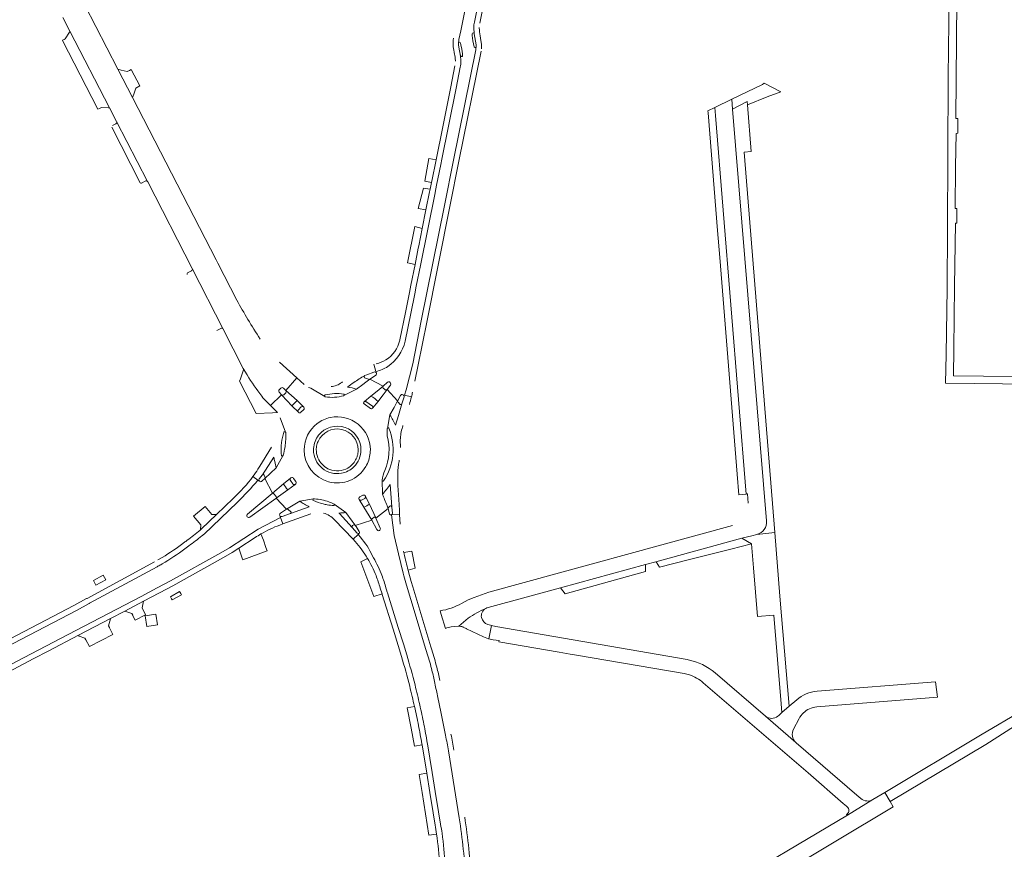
# Model space of a CAD drawing. Header units: metres. Extents: x 166325 to 190320, y 381923 to 404576.
# Tile 40 of 256: x 171566 to 171835, y 384229 to 384455. Entities that reach past the tile are written whole.
import ezdxf

# ---------------------------------------------------------------- set-up
doc = ezdxf.new("R2010")
doc.units = ezdxf.units.M
for name, color, linetype, lineweight in [('B-WE-VH-VERHARDING_ASFALT-GV', 8, 'Continuous', 18), ('B-WE-VH-VERHARDING_BETON-GV', 8, 'Continuous', 18), ('B-WE-VH-VERHARDING_BETONSTRAATSTEEN-GV', 8, 'Continuous', 18), ('B-WE-VH-VERHARDING_STRAATBAKSTEEN-GV', 8, 'Continuous', 18)]:
    doc.layers.add(name, color=color, linetype=linetype, lineweight=lineweight)

msp = doc.modelspace()

# ---------------------------------------------------------------- linework, layer by layer
at = {"layer": 'B-WE-VH-VERHARDING_ASFALT-GV', "flags": 128}
for points in [[(171701.718, 384527.539), (171701.432, 384526.11), (171686.609, 384452.186), (171686.152, 384449.905)], [(171706.751, 384527.167), (171706.639, 384526.732), (171705.092, 384524.264), (171704.804, 384523.945), (171703.625, 384520.975), (171703.428, 384519.998), (171700.358, 384504.666), (171700.137, 384503.565), (171699.195, 384498.861), (171699.072, 384498.247), (171698.034, 384493.067), (171696.511, 384485.462), (171694.989, 384477.862), (171694.01, 384472.973), (171693.888, 384472.363), (171692.955, 384467.708), (171692.709, 384466.478), (171692.263, 384464.253), (171690.333, 384454.611)], [(171690.333, 384454.611), (171692.263, 384464.253), (171692.709, 384466.478), (171692.955, 384467.708), (171693.888, 384472.363), (171694.01, 384472.973), (171694.989, 384477.862), (171696.511, 384485.462), (171698.034, 384493.067), (171699.072, 384498.247), (171699.195, 384498.861), (171700.137, 384503.565), (171700.358, 384504.666), (171703.428, 384519.998), (171703.625, 384520.975), (171704.804, 384523.945)], [(171691.806, 384454.33), (171693.734, 384463.958), (171694.18, 384466.184), (171694.426, 384467.414), (171695.358, 384472.067), (171695.481, 384472.678), (171696.46, 384477.568), (171697.982, 384485.167), (171699.279, 384491.642), (171699.505, 384492.772), (171700.543, 384497.952), (171700.666, 384498.566), (171701.608, 384503.27), (171701.829, 384504.372), (171703.379, 384512.112), (171704.899, 384519.703), (171705.091, 384520.659)], [(171625.598, 384378.787), (171620.391, 384388.901), (171619.923, 384389.812), (171597.156, 384434.037), (171593.173, 384441.775), (171581.156, 384465.118), (171572.229, 384482.46), (171569.945, 384487.017), (171566.686, 384493.521)], [(171819.801, 384472.322), (171819.675, 384454.565), (171819.561, 384439.73), (171819.435, 384418.408), (171819.331, 384398.261), (171819.212, 384382.07), (171818.954, 384363.989), (171818.791, 384356.142), (171842.144, 384355.907), (171859.12, 384355.76), (171875.315, 384355.657), (171891.134, 384355.578), (171899.806, 384355.535), (171901.004, 384380.808), (171901.883, 384398.004), (171902.383, 384406.414), (171902.483, 384408.678), (171902.559, 384411.028), (171902.386, 384418.306), (171902.245, 384424.197), (171901.946, 384432.649), (171901.443, 384448.237), (171901.046, 384460.476)], [(171861.869, 384357.683), (171820.992, 384358.149), (171821.083, 384365.549), (171821.211, 384382.643), (171821.499, 384399.8), (171821.917, 384399.818), (171821.924, 384403.808), (171821.422, 384403.831), (171821.522, 384415.222), (171821.663, 384424.275), (171822.124, 384424.286), (171822.112, 384428.336), (171821.622, 384428.345), (171821.709, 384438.984), (171821.879, 384460.68)], [(171578.141, 384455.903), (171580.087, 384452.135), (171590.893, 384431.208), (171592.783, 384427.548), (171601.257, 384411.141)], [(171690.19, 384453.171), (171690.279, 384451.428), (171690.633, 384449.391), (171690.808, 384448.382), (171690.799, 384447.931)], [(171690.279, 384451.428), (171690.19, 384453.171)], [(171692.21, 384449.015), (171692.022, 384450.265), (171691.937, 384450.831), (171691.767, 384451.963)], [(171690.289, 384447.842), (171689.899, 384449.495), (171689.719, 384450.957), (171689.787, 384451.416)], [(171670.883, 384353.037), (171671.324, 384352.924), (171671.745, 384354.321), (171673.57, 384361.489), (171675.874, 384373.136), (171682.189, 384404.597), (171684.676, 384416.987), (171690.702, 384447.007)], [(171690.702, 384447.007), (171684.676, 384416.987), (171682.189, 384404.597), (171675.874, 384373.136), (171673.57, 384361.489), (171671.745, 384354.321), (171671.324, 384352.924), (171673.18, 384352.447)], [(171684.596, 384447.959), (171684.696, 384447.346), (171684.748, 384447.022), (171684.866, 384446.296), (171685.074, 384445.018)], [(171686.553, 384445.271), (171686.479, 384445.863), (171686.32, 384446.754), (171686.034, 384448.362), (171686.027, 384448.818), (171686.029, 384448.904)], [(171686.147, 384416.692), (171692.175, 384446.724)], [(171686.525, 384448.892), (171686.684, 384448.479), (171686.696, 384448.421), (171686.943, 384447.244), (171687.125, 384445.956), (171687.104, 384445.488)], [(171686.612, 384445.453), (171686.479, 384445.863), (171686.553, 384445.271)], [(171685.036, 384442.643), (171683.888, 384436.931), (171681.705, 384426.073), (171679.893, 384417.056), (171679.798, 384416.583), (171678.812, 384411.679), (171678.657, 384410.907), (171678.279, 384409.026), (171678.149, 384408.38), (171677.148, 384403.4), (171676.126, 384398.318), (171675.177, 384393.594), (171675.046, 384392.944), (171674.159, 384388.528), (171673.032, 384382.921), (171672.619, 384380.866), (171671.533, 384375.465), (171669.991, 384367.959), (171669.977, 384367.891)], [(171671.448, 384367.596), (171671.46, 384367.657), (171673.004, 384375.169), (171674.09, 384380.57), (171674.503, 384382.625), (171675.63, 384388.232), (171679.62, 384408.084), (171679.75, 384408.73), (171680.128, 384410.611), (171680.283, 384411.384), (171681.269, 384416.287), (171681.364, 384416.76), (171685.359, 384436.635), (171686.505, 384442.339)], [(171674.149, 384356.687), (171675.041, 384361.198), (171677.345, 384372.843), (171683.66, 384404.302), (171686.147, 384416.692)], [(171601.306, 384411.045), (171613.394, 384387.453), (171613.408, 384387.426), (171621.873, 384370.944), (171627.299, 384360.201), (171628.406, 384358.405)], [(171638.285, 384354.793), (171638.903, 384354.203), (171641.979, 384357.591), (171637.198, 384361.872), (171637.172, 384361.896)], [(171663.615, 384358.973), (171663.504, 384359.349), (171662.924, 384361.314)], [(171662.924, 384361.314), (171663.504, 384359.349)], [(171663.421, 384358.306), (171661.837, 384357.249)], [(171663.504, 384359.349), (171663.615, 384358.973)], [(171643.92, 384355.852), (171641.979, 384357.591), (171638.903, 384354.203), (171642.066, 384351.443), (171643.775, 384349.694)], [(171654.356, 384356.502), (171654.203, 384356.362)], [(171660.375, 384351.188), (171662.146, 384352.655), (171663.88, 384354.039), (171665.518, 384355.347), (171661.837, 384357.249), (171660.772, 384356.457), (171659.948, 384355.845), (171658.189, 384354.537), (171654.793, 384352.787), (171654.771, 384352.775), (171654.749, 384352.765)], [(171661.837, 384357.249), (171665.518, 384355.347), (171666.637, 384356.416)], [(171667.439, 384355.677), (171666.529, 384354.457), (171669.409, 384351.334)], [(171632.385, 384352.635), (171632.706, 384352.214), (171633.474, 384351.406), (171634.774, 384350.1), (171637.725, 384353.039), (171637.124, 384353.734)], [(171637.725, 384353.039), (171634.774, 384350.1), (171636.702, 384348.165)], [(171637.172, 384354.438), (171637.582, 384354.789)], [(171642.362, 384348.244), (171640.563, 384350.025), (171637.849, 384352.948)], [(171645.761, 384354.777), (171649.532, 384352.576)], [(171654.793, 384352.787), (171658.189, 384354.537)], [(171662.146, 384352.655), (171660.375, 384351.188)], [(171666.624, 384343.852), (171667.337, 384347.547), (171668.447, 384349.576), (171669.409, 384351.334), (171666.529, 384354.457), (171665.445, 384352.975), (171665.409, 384352.926), (171664.133, 384351.182), (171662.562, 384349.383)], [(171671.17, 384352.414), (171670.611, 384350.559), (171669.668, 384347.408), (171668.858, 384344.702)], [(171673.18, 384352.447), (171671.324, 384352.924), (171670.883, 384353.037)], [(171640.563, 384350.025), (171642.362, 384348.244)], [(171643.775, 384349.694), (171642.066, 384351.443)], [(171662.031, 384349.254), (171660.262, 384350.525)], [(171660.696, 384351.182), (171660.715, 384351.171), (171660.735, 384351.161), (171662.527, 384349.928)], [(171662.562, 384349.383), (171664.133, 384351.182)], [(171643.783, 384348.92), (171643.068, 384348.231)], [(171667.337, 384347.547), (171666.624, 384343.852)], [(171638.871, 384342.859), (171637.368, 384346.728)], [(171670.173, 384338.676), (171670.129, 384340.71)], [(171634.994, 384338.725), (171631.832, 384333.541), (171631.343, 384332.74)], [(171638.11, 384336.333), (171636.336, 384333.095), (171633.182, 384330.175)], [(171636.336, 384333.095), (171638.11, 384336.333)], [(171637.716, 384336.568), (171637.683, 384336.91)], [(171632.539, 384331.209), (171635.695, 384335.964)], [(171628.511, 384320.509), (171635.202, 384326.1), (171635.232, 384326.121), (171635.299, 384326.166), (171633.182, 384330.175), (171632.421, 384329.485)], [(171631.343, 384329.73), (171629.966, 384330.739)], [(171629.966, 384330.739), (171631.343, 384329.73), (171631.751, 384329.431)], [(171631.751, 384329.431), (171631.343, 384329.73)], [(171633.182, 384330.175), (171635.299, 384326.166), (171638.316, 384328.718), (171640.188, 384330.255)], [(171641.555, 384328.602), (171641.523, 384328.58), (171639.478, 384327.118), (171636.308, 384324.816), (171639.141, 384321.838), (171642.773, 384323.994), (171646.459, 384324.618)], [(171640.188, 384330.255), (171638.316, 384328.718)], [(171639.478, 384327.118), (171641.523, 384328.58)], [(171640.82, 384328.72), (171640.184, 384329.62)], [(171665.188, 384329.704), (171665.305, 384325.921)], [(171665.532, 384325.231), (171665.305, 384325.921), (171665.188, 384329.704)], [(171667.426, 384328.589), (171667.845, 384322.423), (171667.848, 384322.381), (171667.984, 384320.71)], [(171667.723, 384320.242), (171669.963, 384320.37), (171669.897, 384321.528), (171669.727, 384324.508), (171669.514, 384328.239), (171669.461, 384329.172)], [(171624.621, 384324.769), (171620.076, 384320.4), (171615.973, 384316.456), (171615.69, 384316.184)], [(171625.648, 384323.676), (171616.647, 384315.029)], [(171636.208, 384324.732), (171629.161, 384319.622)], [(171639.141, 384321.838), (171636.308, 384324.816)], [(171646.459, 384324.618), (171642.773, 384323.994)], [(171646.465, 384324.183), (171646.447, 384324.19)], [(171646.54, 384324.632), (171646.657, 384324.626), (171646.773, 384324.619)], [(171652.131, 384323.191), (171655.309, 384320.928), (171657.042, 384318.553), (171657.866, 384317.424), (171657.888, 384317.394), (171662.398, 384318.814)], [(171655.309, 384320.928), (171652.131, 384323.191)], [(171662.367, 384318.866), (171660.245, 384322.371), (171658.947, 384324.424)], [(171658.947, 384324.424), (171660.245, 384322.371)], [(171660.454, 384324.713), (171659.592, 384324.291)], [(171660.692, 384325.318), (171661.792, 384323.202), (171663.469, 384319.502)], [(171661.792, 384323.202), (171660.692, 384325.318)], [(171637.311, 384320.07), (171637.481, 384319.592), (171638.118, 384317.796), (171645.78, 384320.516)], [(171645.324, 384322.487), (171640.2, 384320.625), (171637.954, 384319.842)], [(171658.375, 384315.325), (171657.069, 384316.844), (171653.563, 384320.608), (171653.43, 384320.751)], [(171667.246, 384320.487), (171666.845, 384321.971), (171663.507, 384319.418), (171664.694, 384316.644)], [(171663.507, 384319.418), (171666.845, 384321.971)], [(171670.112, 384317.767), (171669.963, 384320.37), (171667.723, 384320.242), (171668.158, 384317.476), (171668.462, 384314.68), (171669.656, 384309.643), (171670.959, 384304.356)], [(171670.959, 384304.356), (171669.656, 384309.643), (171668.462, 384314.68), (171668.158, 384317.476), (171667.723, 384320.242)], [(171340.119, 384162.6), (171354.154, 384169.91), (171365.036, 384175.577), (171400.313, 384193.949), (171453.009, 384221.493), (171479.897, 384235.548), (171502.186, 384247.199), (171530.069, 384261.773), (171543.202, 384268.638), (171552.594, 384273.547), (171569.548, 384282.409), (171581.729, 384288.776), (171599.463, 384298.067), (171603.836, 384300.37), (171607.458, 384302.278), (171621.195, 384309.952), (171623.568, 384311.277), (171631.374, 384316.366), (171637.481, 384319.592), (171637.311, 384320.07)], [(171637.267, 384317.494), (171638.118, 384317.796), (171637.481, 384319.592), (171631.374, 384316.366), (171623.568, 384311.277), (171621.195, 384309.952), (171607.458, 384302.278), (171603.836, 384300.37), (171599.463, 384298.067), (171581.729, 384288.776), (171569.548, 384282.409), (171552.594, 384273.547), (171543.202, 384268.638), (171530.069, 384261.773), (171502.186, 384247.199), (171479.897, 384235.548), (171453.009, 384221.493), (171400.313, 384193.949), (171365.036, 384175.577), (171354.154, 384169.91), (171340.119, 384162.6)], [(171652.252, 384318.905), (171657.284, 384313.619), (171658.663, 384314.931), (171658.93, 384315.186)], [(171663.792, 384316.26), (171662.398, 384318.814), (171657.888, 384317.394), (171658.096, 384317.069), (171658.922, 384315.781)], [(171659.267, 384314.175), (171658.663, 384314.931), (171657.284, 384313.619), (171657.836, 384313.039)], [(171658.93, 384315.186), (171658.663, 384314.931), (171659.267, 384314.175)], [(171550.064, 384270.532), (171553.289, 384272.218), (171561.079, 384276.29), (171563.229, 384277.414), (171570.243, 384281.08), (171574.109, 384283.101), (171582.424, 384287.447), (171591.163, 384292.015), (171595.008, 384294.025), (171600.162, 384296.74), (171604.535, 384299.043), (171608.173, 384300.959), (171621.927, 384308.642), (171624.348, 384309.994), (171626.141, 384311.177), (171630.595, 384314.115)], [(171610.848, 384312.467), (171610.515, 384312.217)], [(171611.413, 384311.016), (171611.739, 384311.26), (171612.134, 384311.548), (171612.527, 384311.837)], [(171671.203, 384309.616), (171671.119, 384309.976), (171671.037, 384310.336)], [(171603.12, 384307.443), (171584.736, 384297.499), (171584.616, 384297.434), (171581.159, 384295.564), (171561.848, 384285.453), (171552.51, 384280.563), (171548.469, 384278.448), (171534.028, 384270.9), (171519.835, 384263.444), (171509.815, 384258.243), (171467.906, 384236.333), (171466.035, 384235.355), (171450.887, 384227.435), (171445.875, 384224.807), (171431.237, 384217.133), (171427.338, 384215.089)], [(171604.45, 384308.21), (171604.26, 384308.097), (171604.07, 384307.986)], [(171605.222, 384306.924), (171604.824, 384306.689)], [(171338.701, 384167.222), (171370.993, 384184.041), (171371.025, 384184.057), (171383.708, 384190.707), (171398.654, 384198.48), (171401.819, 384200.145), (171416.692, 384207.888), (171426.824, 384213.188), (171451.582, 384226.106), (171468.601, 384235.004), (171520.533, 384262.116), (171534.726, 384269.572), (171562.544, 384284.124), (171581.864, 384294.24), (171585.33, 384296.115), (171585.45, 384296.18), (171603.843, 384306.128)], [(171675.456, 384294.281), (171673.546, 384300.627), (171673.116, 384302.135), (171672.41, 384304.737), (171672.283, 384305.223)], [(171671.672, 384301.729), (171672.107, 384300.203), (171673.903, 384294.237), (171677.028, 384283.855), (171677.289, 384282.986)], [(171664.674, 384300.314), (171665.172, 384298.717), (171665.206, 384298.608), (171668.17, 384289.114), (171669.561, 384284.656), (171670.457, 384281.707)], [(171671.893, 384282.139), (171670.993, 384285.103), (171669.602, 384289.561), (171666.638, 384299.055), (171666.604, 384299.164), (171666.113, 384300.739)], [(171678.719, 384283.44), (171678.464, 384284.287), (171675.456, 384294.281)], [(171682.489, 384260.237), (171681.311, 384266.111), (171680.313, 384270.98)], [(171676.031, 384257.88), (171676.084, 384257.558), (171677.348, 384249.845), (171678.205, 384244.622), (171679.117, 384239.057), (171679.664, 384235.72)], [(171681.144, 384235.963), (171680.597, 384239.3), (171679.685, 384244.865), (171678.828, 384250.088), (171677.557, 384257.839), (171677.51, 384258.128)], [(171683.266, 384255.924), (171686.224, 384237.669)]]:
    msp.add_lwpolyline(points, dxfattribs=at)
at = {"layer": 'B-WE-VH-VERHARDING_ASFALT-GV'}
for points in [[(171690.333, 384454.611, 0.0409818), (171690.19, 384453.171)], [(171691.767, 384451.963, -0.0414995), (171691.69, 384453.145)], [(171684.685, 384450.219, 0.0915903), (171684.596, 384447.959)], [(171686.029, 384448.904, -0.0429227), (171686.152, 384449.905)], [(171690.796, 384447.856, -0.0352943), (171690.702, 384447.007)], [(171690.799, 384447.931, -0.0671002), (171690.796, 384447.856)], [(171692.257, 384447.299, 0.0635041), (171692.21, 384449.015)], [(171685.074, 384445.018, -0.0234228), (171685.147, 384444.467)], [(171685.147, 384444.467, -0.0218559), (171685.171, 384443.919)], [(171686.505, 384442.339, 0.0518583), (171686.671, 384443.919)], [(171686.553, 384445.271, -0.0238773), (171686.641, 384444.596)], [(171686.671, 384443.919, 0.0236527), (171686.641, 384444.596)], [(171601.257, 384411.141, -0.0497557), (171601.306, 384411.045)], [(171628.594, 384373.535, -0.0102159), (171625.598, 384378.787)], [(171631.939, 384368.212, -0.0106389), (171628.594, 384373.535)], [(171669.977, 384367.891, -0.2111422), (171666.222, 384362.496)], [(171666.737, 384360.707, 0.1891388), (171671.448, 384367.596)], [(171666.737, 384360.707, -0.0791248), (171663.504, 384359.349)], [(171666.222, 384362.496, -0.0881989), (171663.569, 384361.464)], [(171662.96, 384359.205, -0.3973836), (171663.615, 384358.973)], [(171663.615, 384358.973, -0.398653), (171663.421, 384358.306)], [(171654.203, 384356.362, -0.1271008), (171651.266, 384355.243)], [(171637.124, 384353.734, -0.4232649), (171637.172, 384354.438)], [(171645.761, 384354.777, -0.0321275), (171645.148, 384355.019)], [(171649.532, 384352.576, -0.5525613), (171649.673, 384352.979)], [(171670.233, 384352.819, -0.3819214), (171670.883, 384353.037)], [(171670.883, 384353.037, -0.3829566), (171671.17, 384352.414)], [(171672.617, 384350.369, 0.0072107), (171673.18, 384352.447)], [(171673.18, 384352.447, 0.0045594), (171673.5, 384353.738)], [(171642.066, 384351.443, 0.0400507), (171640.563, 384350.025)], [(171643.076, 384349.671, -0.0300322), (171643.128, 384349.716)], [(171643.128, 384349.716, -0.3523566), (171643.775, 384349.694)], [(171660.197, 384351.04, -0.1471227), (171660.375, 384351.188)], [(171660.375, 384351.188, -0.2118224), (171660.696, 384351.182)], [(171662.527, 384349.928, -0.3651635), (171662.562, 384349.383)], [(171669.409, 384351.334, -0.1162171), (171669.475, 384351.456)], [(171643.775, 384349.694, -0.0483745), (171643.836, 384349.631)], [(171668.858, 384344.702, 0.0264941), (171667.337, 384347.547)], [(171643.939, 384337.988, -0.2343914), (171647.5, 384345.169)], [(171647.5, 384345.169, -0.1106394), (171651.085, 384346.812)], [(171670.745, 384344.216, -0.0097937), (171670.881, 384344.646)], [(171667.021, 384343.936, -0.2551222), (171665.576, 384329.531)], [(171666.596, 384341.8, -0.0438566), (171666.606, 384343.761)], [(171666.606, 384343.761, -0.1078557), (171666.624, 384343.852)], [(171666.624, 384343.852, -0.5340783), (171667.021, 384343.936)], [(171670.129, 384340.71, -0.0593004), (171670.745, 384344.216)], [(171637.749, 384336.407, -0.1670509), (171637.716, 384336.568)], [(171638.11, 384336.333, -0.4380077), (171637.749, 384336.407)], [(171638.213, 384336.521, -0.2297137), (171638.11, 384336.333)], [(171638.716, 384338.805, -0.0311193), (171638.213, 384336.521)], [(171661.981, 384337.988, -0.0229351), (171661.939, 384337.118)], [(171635.695, 384335.964, 0.0102539), (171635.921, 384334.781)], [(171635.921, 384334.781, 0.0148068), (171636.336, 384333.095)], [(171669.521, 384332.656, -0.0102174), (171669.634, 384333.731)], [(171669.634, 384333.731, -0.0153966), (171669.867, 384335.229)], [(171631.343, 384332.74, -0.0147363), (171629.966, 384330.739)], [(171632.449, 384331.124, -0.0972276), (171632.539, 384331.209)], [(171665.188, 384329.704, -0.0931625), (171665.952, 384332.39)], [(171669.461, 384329.172, -0.033869), (171669.521, 384332.656)], [(171629.966, 384330.739, -0.0490516), (171624.621, 384324.769)], [(171625.648, 384323.676, 0.0240829), (171631.343, 384329.73)], [(171632.421, 384329.485, -0.3970822), (171631.751, 384329.431)], [(171638.316, 384328.718, 0.0426828), (171639.478, 384327.118)], [(171640.107, 384329.768, -0.2487514), (171640.188, 384330.255)], [(171640.184, 384329.62, -0.0750909), (171640.107, 384329.768)], [(171640.188, 384330.255, -0.12205), (171640.377, 384330.41)], [(171665.576, 384329.531, -0.6216559), (171665.188, 384329.704)], [(171659.921, 384325.623, -0.373378), (171660.601, 384325.493)], [(171636.308, 384324.816, -0.0863088), (171636.208, 384324.732)], [(171646.459, 384324.618, -0.0979745), (171646.54, 384324.632)], [(171652.003, 384322.841, -0.0308482), (171650.222, 384323.022)], [(171650.684, 384323.805, -0.0276501), (171652.131, 384323.191)], [(171652.131, 384323.191, -0.6061468), (171652.003, 384322.841)], [(171658.947, 384324.424, -0.3069685), (171658.907, 384324.991)], [(171660.245, 384322.371, 0.0150413), (171661.792, 384323.202)], [(171660.692, 384325.318, -0.3473263), (171660.454, 384324.713)], [(171649.181, 384320.726, -0.1540968), (171652.252, 384318.905)], [(171667.723, 384320.242, -0.4045014), (171667.246, 384320.487)], [(171637.954, 384319.842, -0.3824697), (171637.311, 384320.07)], [(171662.398, 384318.814, -0.0594821), (171662.367, 384318.866)], [(171663.469, 384319.502, -0.0682387), (171663.507, 384319.418)], [(171615.097, 384315.706, -0.0096181), (171611.635, 384313.043)], [(171615.69, 384316.184, -0.0065606), (171615.097, 384315.706)], [(171616.029, 384314.53, 0.0080612), (171616.647, 384315.029)], [(171632.13, 384315.071, -0.0438654), (171637.267, 384317.494)], [(171610.515, 384312.217, -0.0281964), (171604.45, 384308.21)], [(171611.635, 384313.043, -0.0022604), (171610.848, 384312.467)], [(171616.029, 384314.53, -0.0095092), (171612.527, 384311.837)], [(171657.836, 384313.039, -0.0440888), (171661.211, 384308.386)], [(171662.497, 384309.157, 0.0773444), (171659.267, 384314.175)], [(171611.413, 384311.016, -0.0281048), (171605.222, 384306.924)], [(171661.211, 384308.386, -0.0198086), (171662.437, 384306.145)], [(171662.497, 384309.157, -0.0201005), (171663.78, 384306.813)], [(171664.919, 384304.272, 0.0200913), (171663.78, 384306.813)], [(171603.843, 384306.128, 0.0036223), (171604.824, 384306.689)], [(171664.919, 384304.272, -0.0265404), (171666.113, 384300.739)], [(171670.959, 384304.356, 0.0034796), (171671.672, 384301.729)], [(171677.289, 384282.986, -0.0176058), (171678.648, 384278.384)], [(171680.101, 384278.757, 0.0175566), (171678.719, 384283.44)], [(171670.457, 384281.707, -0.0104228), (171672.706, 384273.537)], [(171674.16, 384273.905, 0.0105674), (171671.893, 384282.139)], [(171678.648, 384278.384, -0.0127065), (171679.459, 384274.848)], [(171680.928, 384275.149, 0.01298), (171680.101, 384278.757)], [(171679.459, 384274.848, 0.0062429), (171680.313, 384270.98)], [(171672.706, 384273.537, -0.0072014), (171674.012, 384268.066)], [(171674.16, 384273.905, -0.0067909), (171675.457, 384268.485)], [(171675.457, 384268.485, -0.0066022), (171676.58, 384263.165)], [(171676.58, 384263.165, -0.0063208), (171677.51, 384258.128)], [(171682.489, 384260.237, -0.0062656), (171683.266, 384255.924)], [(171684.746, 384256.168, 0.0061996), (171683.961, 384260.527)], [(171687.929, 384220.532, 0.028999), (171686.224, 384237.669)], [(171689.428, 384220.581, 0.0290387), (171687.705, 384237.906)], [(171679.664, 384235.72, -0.006081), (171680.037, 384233.26)], [(171681.144, 384235.963, -0.006055), (171681.523, 384233.468)], [(171680.037, 384233.26, -0.0196005), (171680.885, 384224.794)], [(171682.382, 384224.889, 0.0194694), (171681.523, 384233.468)]]:
    msp.add_lwpolyline(points, format="xyb", dxfattribs=at)
at = {"layer": 'B-WE-VH-VERHARDING_BETON-GV'}
for points in [[(171686.525, 384448.892, 0.8387065), (171686.029, 384448.904)], [(171690.279, 384451.428, 0.8820855), (171689.787, 384451.416)], [(171690.289, 384447.842, 0.0569245), (171690.315, 384447.775)], [(171690.315, 384447.775, 0.7007088), (171690.796, 384447.856)], [(171686.612, 384445.453, 1.0385676), (171687.104, 384445.488)], [(171660.37, 384358.22, 0.0230339), (171657.455, 384356.363)], [(171660.37, 384358.22, 0.4094292), (171660.404, 384357.668)], [(171657.455, 384356.363, 0.0133664), (171655.784, 384355.125)], [(171655.784, 384355.125, -0.0339951), (171658.189, 384354.537)], [(171661.837, 384357.249, -0.2535846), (171661.482, 384357.241)], [(171665.509, 384354.853, -0.3785649), (171665.518, 384355.347)], [(171667.179, 384356.515, 0.2673696), (171666.637, 384356.416)], [(171667.439, 384355.677, 0.4989115), (171667.179, 384356.515)], [(171638.285, 384354.793, 0.4637205), (171637.582, 384354.789)], [(171637.725, 384353.039, 0.0702547), (171637.849, 384352.948)], [(171637.849, 384352.948, 0.3245284), (171638.441, 384353.038)], [(171638.903, 384354.203, -0.4073522), (171638.902, 384353.523)], [(171649.532, 384352.576, 0.1833434), (171649.688, 384352.485)], [(171654.77, 384353.215, 0.0902465), (171649.673, 384352.979)], [(171649.688, 384352.485, 0.1173696), (171654.749, 384352.765)], [(171654.793, 384352.787, 0.577195), (171654.77, 384353.215)], [(171662.146, 384352.655, -0.0427751), (171664.133, 384351.182)], [(171666.529, 384354.457, -0.3192534), (171666.025, 384354.404)], [(171660.197, 384351.04, 0.3710902), (171660.262, 384350.525)], [(171669.409, 384351.334, 0.3371885), (171669.548, 384350.975)], [(171670.092, 384350.383, 0.5129912), (171670.611, 384350.559)], [(171642.376, 384348.95, 0.4136037), (171642.362, 384348.244)], [(171642.362, 384348.244, 0.4150302), (171643.068, 384348.231)], [(171643.783, 384348.92, 0.4008184), (171643.836, 384349.631)], [(171662.031, 384349.254, 0.363514), (171662.562, 384349.383)], [(171661.981, 384337.988, 0.4768758), (171651.085, 384346.812)], [(171638.419, 384342.797, 0.1043026), (171637.683, 384336.91)], [(171638.871, 384342.859, 0.6503452), (171638.419, 384342.797)], [(171638.716, 384338.805, 0.0531748), (171638.905, 384342.773)], [(171638.905, 384342.773, 0.0963585), (171638.871, 384342.859)], [(171666.596, 384341.8, -0.167694), (171665.952, 384332.39)], [(171643.939, 384337.988, 0.7644937), (171660.741, 384333.423)], [(171659.434, 384337.988, -0.2007136), (171657.502, 384333.374)], [(171660.741, 384333.423, 0.1088483), (171661.939, 384337.118)], [(171632.808, 384331.259, 0.2013889), (171632.539, 384331.209)], [(171632.808, 384331.259, -0.1936461), (171633.03, 384331.104)], [(171657.502, 384333.374, -0.150721), (171654.111, 384331.617)], [(171631.702, 384330.089, 0.3511541), (171631.751, 384329.431)], [(171633.237, 384330.617, -0.3553325), (171633.182, 384330.175)], [(171641.049, 384330.229, 0.3764342), (171640.377, 384330.41)], [(171640.82, 384328.72, 0.3926128), (171641.523, 384328.58)], [(171641.555, 384328.602, 0.4134688), (171641.675, 384329.337)], [(171667.426, 384328.589, -0.0365188), (171665.305, 384325.921)], [(171635.299, 384326.166, -0.3072645), (171635.706, 384326.007)], [(171636.294, 384325.24, -0.3254289), (171636.308, 384324.816)], [(171645.324, 384322.487, -0.0419083), (171642.773, 384323.994)], [(171646.459, 384324.618, 0.6822308), (171646.447, 384324.19)], [(171646.465, 384324.183, 0.0478239), (171649.077, 384323.258)], [(171650.684, 384323.805, 0.0705475), (171646.773, 384324.619)], [(171649.077, 384323.258, 0.0209699), (171650.222, 384323.022)], [(171659.13, 384325.197, 0.1515544), (171658.907, 384324.991)], [(171658.947, 384324.424, 0.304003), (171659.487, 384324.248)], [(171659.487, 384324.248, 0.0508031), (171659.592, 384324.291)], [(171660.692, 384325.318, 0.0975171), (171660.601, 384325.493)], [(171665.532, 384325.231, -0.016855), (171666.845, 384321.971)], [(171628.511, 384320.509, 0.9128822), (171629.161, 384319.622)], [(171637.467, 384320.734, 0.3826393), (171637.311, 384320.07)], [(171639.141, 384321.838, 0.0407621), (171639.094, 384321.81)], [(171639.578, 384321.756, 0.3339321), (171639.141, 384321.838)], [(171640.2, 384320.625, 0.4358072), (171640.33, 384321.147)], [(171655.309, 384320.928, -0.013337), (171653.43, 384320.751)], [(171666.845, 384321.971, -0.3355859), (171666.972, 384322.313)], [(171667.286, 384322.658, -0.574274), (171667.845, 384322.423)], [(171667.723, 384320.242, 0.4043884), (171667.984, 384320.71)], [(171657.453, 384317.531, -0.3268907), (171657.866, 384317.424)], [(171662.55, 384319.318, 0.4451692), (171662.367, 384318.866)], [(171663.469, 384319.502, 0.4038866), (171663.031, 384319.607)], [(171657.148, 384317.385, 0.4604283), (171657.069, 384316.844)], [(171658.375, 384315.325, 0.3624426), (171658.93, 384315.186)], [(171658.952, 384315.215, 0.3392061), (171658.922, 384315.781)], [(171663.792, 384316.26, 0.9954467), (171664.694, 384316.644)]]:
    msp.add_lwpolyline(points, format="xyb", dxfattribs=at)
at = {"layer": 'B-WE-VH-VERHARDING_BETON-GV', "flags": 128}
for points in [[(171690.799, 384447.931), (171690.808, 384448.382), (171690.633, 384449.391), (171690.279, 384451.428)], [(171686.029, 384448.904), (171686.027, 384448.818), (171686.034, 384448.362), (171686.32, 384446.754)], [(171686.32, 384446.754), (171686.479, 384445.863), (171686.612, 384445.453)], [(171662.96, 384359.205), (171660.985, 384358.468), (171660.43, 384358.261), (171660.37, 384358.22)], [(171658.189, 384354.537), (171659.948, 384355.845), (171660.772, 384356.457)], [(171661.482, 384357.241), (171660.404, 384357.668)], [(171660.772, 384356.457), (171661.837, 384357.249)], [(171665.518, 384355.347), (171663.88, 384354.039), (171662.146, 384352.655)], [(171666.637, 384356.416), (171665.518, 384355.347)], [(171666.529, 384354.457), (171667.439, 384355.677)], [(171637.124, 384353.734), (171637.725, 384353.039)], [(171637.849, 384352.948), (171640.563, 384350.025)], [(171638.903, 384354.203), (171638.285, 384354.793)], [(171638.902, 384353.523), (171638.441, 384353.038)], [(171642.066, 384351.443), (171638.903, 384354.203)], [(171654.749, 384352.765), (171654.771, 384352.775), (171654.793, 384352.787)], [(171664.133, 384351.182), (171665.409, 384352.926), (171665.445, 384352.975), (171666.529, 384354.457)], [(171665.509, 384354.853), (171665.877, 384354.533), (171666.025, 384354.404)], [(171670.233, 384352.819), (171669.475, 384351.456)], [(171670.611, 384350.559), (171671.17, 384352.414)], [(171669.409, 384351.334), (171668.447, 384349.576), (171667.337, 384347.547)], [(171668.858, 384344.702), (171669.668, 384347.408), (171670.611, 384350.559)], [(171670.092, 384350.383), (171669.548, 384350.975)], [(171643.076, 384349.671), (171642.376, 384348.95)], [(171632.449, 384331.124), (171631.775, 384330.19), (171631.702, 384330.089)], [(171633.03, 384331.104), (171633.237, 384330.617)], [(171633.182, 384330.175), (171636.336, 384333.095)], [(171632.421, 384329.485), (171633.182, 384330.175)], [(171638.316, 384328.718), (171635.299, 384326.166)], [(171641.675, 384329.337), (171641.049, 384330.229)], [(171641.523, 384328.58), (171641.555, 384328.602)], [(171667.845, 384322.423), (171667.426, 384328.589)], [(171635.299, 384326.166), (171635.232, 384326.121), (171635.202, 384326.1), (171628.511, 384320.509)], [(171635.706, 384326.007), (171636.294, 384325.24)], [(171636.308, 384324.816), (171639.478, 384327.118)], [(171659.921, 384325.623), (171659.13, 384325.197)], [(171665.305, 384325.921), (171665.532, 384325.231)], [(171642.773, 384323.994), (171639.141, 384321.838)], [(171663.469, 384319.502), (171661.792, 384323.202)], [(171639.094, 384321.81), (171637.467, 384320.734)], [(171637.954, 384319.842), (171640.2, 384320.625)], [(171639.578, 384321.756), (171640.33, 384321.147)], [(171640.2, 384320.625), (171645.324, 384322.487)], [(171653.43, 384320.751), (171653.563, 384320.608), (171657.069, 384316.844)], [(171657.866, 384317.424), (171657.042, 384318.553), (171655.309, 384320.928)], [(171660.245, 384322.371), (171662.367, 384318.866)], [(171666.845, 384321.971), (171667.246, 384320.487)], [(171666.972, 384322.313), (171667.286, 384322.658)], [(171667.984, 384320.71), (171667.848, 384322.381), (171667.845, 384322.423)], [(171657.453, 384317.531), (171657.148, 384317.385)], [(171662.398, 384318.814), (171663.792, 384316.26)], [(171663.031, 384319.607), (171662.55, 384319.318)], [(171664.694, 384316.644), (171663.507, 384319.418)], [(171657.069, 384316.844), (171658.375, 384315.325)], [(171658.922, 384315.781), (171658.096, 384317.069), (171657.888, 384317.394), (171657.866, 384317.424)], [(171658.93, 384315.186), (171658.952, 384315.215)]]:
    msp.add_lwpolyline(points, dxfattribs=at)
for points in [[(171586.474, 384302.404), (171587.179, 384301.093), (171589.847, 384302.54), (171589.148, 384303.841)], [(171607.767, 384297.422), (171607.971, 384297.085), (171610.494, 384298.484), (171610.292, 384298.826), (171609.988, 384299.344), (171607.455, 384297.936)], [(171603.968, 384290.27), (171603.525, 384293.17), (171600.625, 384292.721), (171601.083, 384289.83)]]:
    msp.add_lwpolyline(points, close=True, dxfattribs=at)
at = {"layer": 'B-WE-VH-VERHARDING_BETONSTRAATSTEEN-GV', "flags": 128}
for points in [[(171587.711, 384430.835), (171588.152, 384431.071), (171588.711, 384431.371), (171590.606, 384431.229), (171590.893, 384431.208), (171580.087, 384452.135), (171579.937, 384451.885), (171578.812, 384450.02), (171578.539, 384449.881), (171578.094, 384449.653), (171578.017, 384449.613)], [(171593.173, 384441.775), (171597.156, 384434.037), (171597.462, 384434.958), (171598.022, 384436.641), (171599.111, 384437.204), (171596.79, 384441.657), (171596.346, 384441.428), (171595.727, 384441.108), (171594.054, 384441.545)], [(171770.144, 384434.272), (171773.86, 384435.618), (171769.384, 384437.971), (171768.864, 384437.642), (171760.561, 384433.624), (171760.677, 384430.857), (171764.725, 384432.94), (171764.798, 384432.028)], [(171756.063, 384429.175), (171755.885, 384431.349), (171754.027, 384430.409), (171754.057, 384429.874), (171756.653, 384397.789), (171757.249, 384390.411), (171762.022, 384331.414), (171762.442, 384325.714), (171764.481, 384325.95), (171762.377, 384351.756)], [(171676.813, 384411.242), (171678.657, 384410.907), (171678.812, 384411.679), (171679.798, 384416.583), (171679.893, 384417.056), (171677.938, 384417.449)], [(171677.148, 384403.4), (171678.149, 384408.38), (171678.279, 384409.026), (171676.429, 384409.374), (171675.032, 384403.825)], [(171674.159, 384388.528), (171675.046, 384392.944), (171675.177, 384393.594), (171676.126, 384398.318), (171674.079, 384398.858), (171672.087, 384388.945)], [(171615.69, 384316.184), (171615.973, 384316.456), (171620.076, 384320.4), (171618.801, 384320.406), (171616.932, 384322.534), (171613.766, 384319.918), (171615.768, 384317.547), (171615.692, 384316.218)], [(171763.269, 384313.901), (171765.895, 384312.404), (171766.434, 384305.835), (171767.52, 384292.598), (171771.992, 384292.972), (171774.007, 384268.743), (171774.203, 384266.389), (171776.185, 384268.105), (171773.655, 384298.136), (171772.257, 384315.5), (171767.385, 384314.961), (171765.951, 384314.592)], [(171748.643, 384307.989), (171760.293, 384310.97), (171765.895, 384312.404), (171763.269, 384313.901), (171739.85, 384307.513), (171739.867, 384307.487), (171740.842, 384305.992)], [(171736.973, 384306.728), (171713.789, 384300.404), (171713.83, 384300.351), (171715.097, 384298.716), (171736.98, 384304.84), (171736.973, 384306.694)], [(171597.245, 384292.787), (171597.891, 384291.577), (171600.706, 384293.048), (171599.745, 384294.913), (171600.162, 384296.74), (171595.008, 384294.025), (171595.044, 384294.013), (171596.962, 384293.354), (171597.19, 384292.919)], [(171582.424, 384287.447), (171582.552, 384287.203), (171584.166, 384286.695), (171584.413, 384286.228), (171585.401, 384284.356), (171591.82, 384287.691), (171590.89, 384289.471), (171590.829, 384289.588), (171590.599, 384290.028), (171591.152, 384291.975), (171591.163, 384292.015)]]:
    msp.add_lwpolyline(points, close=True, dxfattribs=at)
for points in [[(171763.913, 384419.168), (171765.808, 384419.324), (171764.798, 384432.028), (171764.725, 384432.94), (171760.677, 384430.857), (171770.012, 384318.651)], [(171591.493, 384425.993), (171599.193, 384410.835)], [(171592.572, 384426.891), (171591.647, 384426.379)], [(171601.257, 384411.141), (171592.783, 384427.548)], [(171767.385, 384314.961), (171772.257, 384315.5), (171763.913, 384419.168)], [(171599.587, 384410.708), (171600.626, 384411.268)], [(171621.873, 384370.944), (171613.408, 384387.426)], [(171613.189, 384386.787), (171612.148, 384386.266)], [(171620.16, 384370.547), (171621.242, 384371.109)], [(171627.313, 384359.54), (171626.572, 384357.366), (171626.348, 384356.707)], [(171628.406, 384358.405), (171627.299, 384360.201)], [(171626.348, 384356.707), (171630.83, 384347.916), (171635.271, 384348.104), (171636.702, 384348.165), (171634.774, 384350.1), (171633.474, 384351.406), (171632.706, 384352.214), (171632.385, 384352.635)], [(171647.259, 384337.601), (171647.246, 384337.988)], [(171633.531, 384311.373), (171632.808, 384313.359), (171632.13, 384315.071)], [(171630.595, 384314.115), (171626.141, 384311.177), (171626.94, 384308.764), (171627.151, 384308.195), (171627.203, 384308.056), (171633.872, 384310.435), (171633.702, 384310.902), (171633.531, 384311.373)], [(171672.283, 384305.223), (171674.243, 384305.732), (171673.306, 384310.413), (171671.119, 384309.976)], [(171671.119, 384309.976), (171671.203, 384309.616)], [(171661.211, 384308.386), (171659.37, 384307.504), (171662.911, 384298.012), (171665.172, 384298.717)], [(171665.172, 384298.717), (171664.674, 384300.314)], [(171674.012, 384268.066), (171672.046, 384267.659), (171673.121, 384262.148), (171674.048, 384257.222), (171676.084, 384257.558), (171676.031, 384257.88)], [(171679.664, 384235.72), (171679.117, 384239.057), (171678.205, 384244.622), (171677.348, 384249.845), (171675.3, 384249.509), (171676.1, 384244.624), (171677.953, 384232.968), (171680.037, 384233.26)]]:
    msp.add_lwpolyline(points, dxfattribs=at)
at = {"layer": 'B-WE-VH-VERHARDING_BETONSTRAATSTEEN-GV'}
for points in [[(171592.755, 384427.069, -0.124594), (171592.572, 384426.891)], [(171592.783, 384427.548, -0.2483353), (171592.755, 384427.069)], [(171599.193, 384410.835, 0.3170427), (171599.587, 384410.708)], [(171600.626, 384411.268, -0.1427938), (171600.879, 384411.342)], [(171600.879, 384411.342, -0.2466326), (171601.257, 384411.141)], [(171613.408, 384387.426, -0.2010216), (171613.425, 384387.053)], [(171612.148, 384386.266, 0.3699411), (171612.021, 384385.847)], [(171613.425, 384387.053, -0.1872965), (171613.189, 384386.787)], [(171621.242, 384371.109, -0.233933), (171621.644, 384371.141)], [(171621.644, 384371.141, -0.1691181), (171621.873, 384370.944)], [(171627.299, 384360.201, -0.1815579), (171627.313, 384359.54)], [(171632.385, 384352.635, -0.0222794), (171628.406, 384358.405)], [(171659.434, 384337.988, 0.7127725), (171647.865, 384341.982)], [(171647.865, 384341.982, 0.1523708), (171646.497, 384338.371)], [(171647.731, 384340.292, -0.8112908), (171658.674, 384337.988)], [(171647.255, 384338.312, -0.0303442), (171647.338, 384339.008)], [(171647.338, 384339.008, -0.0312195), (171647.521, 384339.739)], [(171647.521, 384339.739, -0.0251265), (171647.731, 384340.292)], [(171646.497, 384338.371, 0.0131191), (171646.486, 384337.988)], [(171646.486, 384337.988, 0.4675601), (171654.111, 384331.617)], [(171647.246, 384337.988, -0.0154202), (171647.255, 384338.312)], [(171647.911, 384335.313, -0.1049454), (171647.259, 384337.601)], [(171658.543, 384336.773, -0.0389474), (171658.282, 384335.91)], [(171658.647, 384337.44, -0.029958), (171658.543, 384336.773)], [(171658.674, 384337.988, -0.0236652), (171658.647, 384337.44)], [(171650.906, 384332.656, -0.1811829), (171647.911, 384335.313)], [(171657.97, 384335.241, -0.1359334), (171655.838, 384333.052)], [(171658.282, 384335.91, -0.0333086), (171657.97, 384335.241)], [(171655.838, 384333.052, -0.2278954), (171650.906, 384332.656)], [(171770.012, 384318.651, -0.363942), (171767.385, 384314.961)], [(171632.13, 384315.071, 0.0141271), (171630.595, 384314.115)], [(171671.203, 384309.616, 0.0063799), (171672.283, 384305.223)], [(171663.526, 384303.715, 0.0201709), (171662.437, 384306.145)], [(171664.674, 384300.314, 0.027046), (171663.526, 384303.715)], [(171675.108, 384262.875, 0.0067297), (171674.012, 384268.066)], [(171676.031, 384257.88, 0.0061802), (171675.108, 384262.875)]]:
    msp.add_lwpolyline(points, format="xyb", dxfattribs=at)
at = {"layer": 'B-WE-VH-VERHARDING_STRAATBAKSTEEN-GV', "flags": 128}
for points in [[(171770.012, 384318.651), (171760.677, 384430.857), (171760.561, 384433.624), (171755.885, 384431.349), (171756.063, 384429.175), (171762.377, 384351.756), (171764.481, 384325.95), (171764.646, 384325.982), (171764.812, 384326.014), (171765.001, 384323.447)], [(171802.241, 384244.596), (171803.721, 384242.121), (171829.825, 384257.695), (171837.646, 384262.655), (171845.007, 384267.547), (171850.946, 384271.825), (171853.77, 384274.175), (171856.516, 384276.614), (171862.994, 384282.807), (171869.282, 384289.045), (171885.725, 384305.698), (171914.957, 384334.481)], [(171760.68, 384317.334), (171694.244, 384299.173), (171690.263, 384297.756), (171688.653, 384297.075), (171686.854, 384296.15)], [(171736.973, 384306.728), (171739.85, 384307.513), (171763.269, 384313.901), (171765.951, 384314.592), (171767.385, 384314.961)], [(171694.094, 384295.032), (171713.789, 384300.404), (171736.973, 384306.728)], [(171681.01, 384294.112), (171681.3, 384293.155), (171682.478, 384289.273)], [(171684.014, 384289.777), (171685.981, 384289.92), (171686.093, 384289.925), (171688.672, 384292.1)], [(171688.672, 384292.1), (171686.093, 384289.925)], [(171687.486, 384289.605), (171688.091, 384289.3), (171688.189, 384289.252), (171692.789, 384286.985), (171694.221, 384286.468), (171694.277, 384286.457), (171695.002, 384290.107), (171694.733, 384290.177)], [(171696.181, 384289.8), (171695.002, 384290.107), (171694.277, 384286.457), (171695.455, 384286.223), (171697.104, 384286.025), (171697.053, 384285.695), (171713.418, 384282.873), (171716.494, 384282.343), (171718.177, 384282.053), (171747.501, 384276.997)], [(171748.669, 384280.745), (171748.325, 384280.808), (171696.181, 384289.8)], [(171795.668, 384242.966), (171794.642, 384243.852), (171778.086, 384258.148), (171777.994, 384258.231), (171769.736, 384265.402), (171756, 384277.194)], [(171783.702, 384267.921), (171816.639, 384270.552), (171816.099, 384274.746), (171783.769, 384272.186)], [(171752.736, 384274.533), (171759.737, 384268.518), (171781.382, 384249.923), (171790.907, 384241.634), (171791.832, 384240.829)], [(171847.878, 384272.657), (171844.022, 384269.769), (171840.018, 384267.091), (171828.311, 384260.183), (171802.241, 384244.596)], [(171778.218, 384269.865), (171776.185, 384268.105), (171774.203, 384266.389), (171773.322, 384265.626), (171773.072, 384265.41)], [(171769.736, 384265.402), (171777.994, 384258.231)], [(171777.373, 384261.879), (171778.862, 384264.722)], [(171791.808, 384238.579), (171792.062, 384238.388), (171799.023, 384242.672)]]:
    msp.add_lwpolyline(points, dxfattribs=at)
at = {"layer": 'B-WE-VH-VERHARDING_STRAATBAKSTEEN-GV'}
for points in [[(171686.854, 384296.15, -0.0882985), (171681.01, 384294.112)], [(171693.427, 384294.759, 0.0539843), (171688.672, 384292.1)], [(171692.268, 384292.259, -0.148319), (171692.451, 384293.668)], [(171692.451, 384293.668, -0.1543099), (171693.427, 384294.759)], [(171693.427, 384294.759, -0.0739598), (171694.094, 384295.032)], [(171693.982, 384290.381, -0.2215992), (171692.268, 384292.259)], [(171682.478, 384289.273, -0.0805966), (171684.014, 384289.777)], [(171686.093, 384289.925, -0.0959649), (171687.166, 384289.746)], [(171687.166, 384289.746, -0.0333986), (171687.486, 384289.605)], [(171694.733, 384290.177, -0.0639018), (171693.982, 384290.381)], [(171756, 384277.194, 0.129742), (171748.669, 384280.745)], [(171747.501, 384276.997, -0.0717485), (171750.444, 384276.042)], [(171750.444, 384276.042, -0.0508087), (171752.334, 384274.862)], [(171752.334, 384274.862, -0.0123256), (171752.736, 384274.533)], [(171783.769, 384272.186, 0.159799), (171778.218, 384269.865)], [(171778.862, 384264.722, -0.1666944), (171781.695, 384267.402)], [(171781.695, 384267.402, -0.0871641), (171783.702, 384267.921)], [(171773.072, 384265.41, -0.3711024), (171769.736, 384265.402)], [(171777.994, 384258.231, -0.3374654), (171777.373, 384261.879)], [(171799.023, 384242.672, -0.3231001), (171795.668, 384242.966)], [(171791.832, 384240.829, -0.037452), (171791.995, 384240.699)], [(171791.995, 384240.699, -0.4364558), (171791.995, 384238.724)], [(171791.995, 384238.724, -0.0415056), (171791.808, 384238.579)]]:
    msp.add_lwpolyline(points, format="xyb", dxfattribs=at)
at = {"layer": 'B-WE-VH-VERHARDING_STRAATBAKSTEEN-GV', "flags": 128}
msp.add_lwpolyline([(171724.18, 384192.645), (171726.091, 384193.732), (171729.015, 384195.493), (171733.341, 384198.099), (171745.554, 384205.429), (171748.108, 384206.958), (171756.711, 384212.105), (171804.515, 384240.708), (171803.721, 384242.121), (171802.241, 384244.596), (171801.184, 384243.964), (171799.023, 384242.672), (171792.062, 384238.388), (171756.508, 384217.322), (171754.041, 384215.86), (171752.838, 384215.147), (171746.531, 384211.41), (171744.224, 384210.043), (171738.942, 384206.913), (171735.887, 384205.104), (171728.57, 384200.77), (171728.488, 384200.722), (171728.414, 384200.678), (171721.77, 384197.007)], close=True, dxfattribs=at)

doc.saveas('drawing.dxf')
